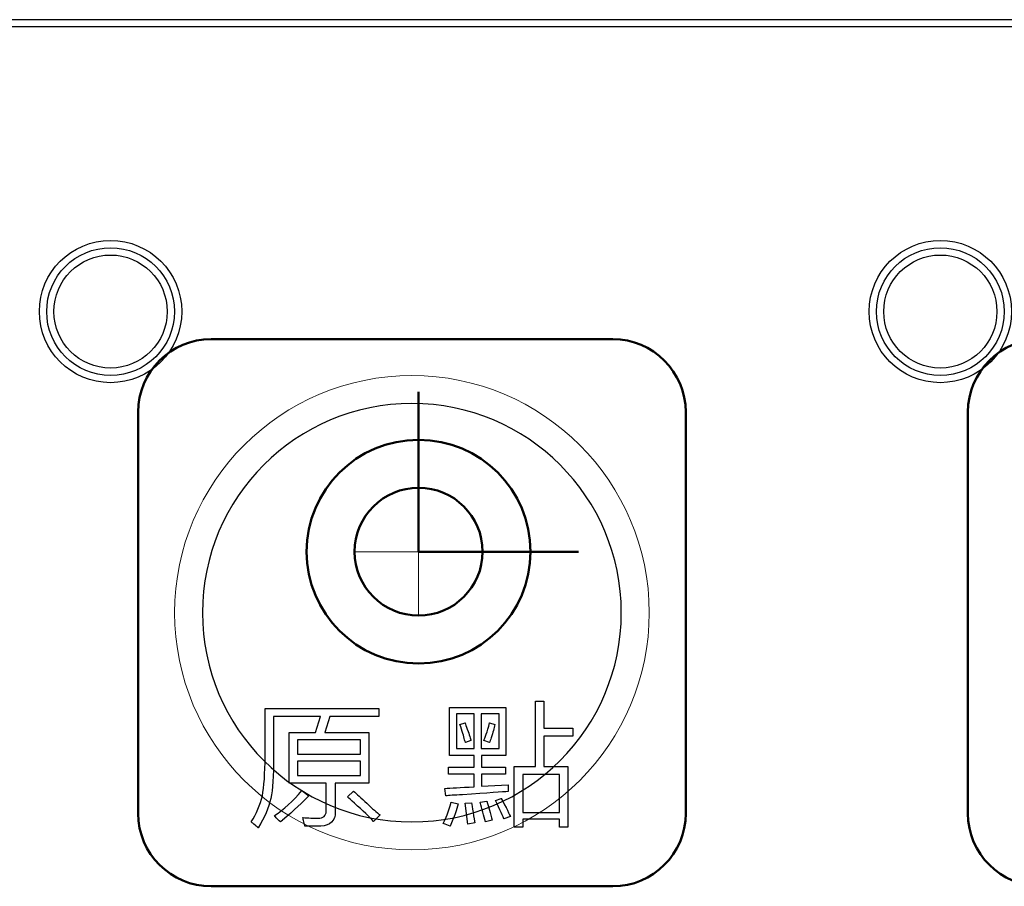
# Model space of a CAD drawing. Header units: millimetres. Extents: x 6964 to 8548, y -230 to 508.
# Tile 77 of 137: x 7127 to 7154, y 235 to 259. Entities that reach past the tile are written whole.
import ezdxf

# ---------------------------------------------------------------- set-up
doc = ezdxf.new("R2010")
doc.units = ezdxf.units.MM
doc.header["$LTSCALE"] = 3
doc.layers.add('layer 1', color=7, linetype='Continuous')

msp = doc.modelspace()

# ---------------------------------------------------------------- linework, layer by layer
at = {"linetype": 'Continuous', "lineweight": 30}
msp.add_line((7420.175, 259.006), (7059.322, 259.006), dxfattribs=at)
at = {"layer": 'layer 1'}
for points in [[(7420.175, 258.806), (7420.175, 258.806), (7059.322, 258.806), (7059.322, 258.806)], [(7140.855, 238.532), (7140.855, 238.532), (7140.855, 240.326), (7140.855, 240.326)], [(7140.855, 240.326), (7140.855, 240.326), (7141.089, 240.326), (7141.089, 240.326)], [(7141.089, 240.326), (7141.089, 240.326), (7141.089, 239.582), (7141.089, 239.582)], [(7133.449, 238.825), (7133.449, 238.825), (7133.449, 240.123), (7133.449, 240.123)], [(7133.449, 240.123), (7133.449, 240.123), (7136.57, 240.123), (7136.57, 240.123)], [(7136.57, 240.123), (7136.57, 240.123), (7136.57, 239.904), (7136.57, 239.904)], [(7138.505, 238.84), (7138.505, 238.84), (7138.505, 240.154), (7138.505, 240.154)], [(7138.505, 240.154), (7138.505, 240.154), (7140.04, 240.154), (7140.04, 240.154)], [(7140.04, 240.154), (7140.04, 240.154), (7140.04, 238.84), (7140.04, 238.84)], [(7134.967, 239.904), (7134.967, 239.904), (7133.683, 239.904), (7133.683, 239.904)], [(7133.683, 239.904), (7133.683, 239.904), (7133.683, 238.796), (7133.683, 238.796)], [(7134.835, 239.466), (7134.835, 239.466), (7134.967, 239.904), (7134.967, 239.904)], [(7135.228, 239.904), (7135.228, 239.904), (7135.083, 239.466), (7135.083, 239.466)], [(7136.57, 239.904), (7136.57, 239.904), (7135.228, 239.904), (7135.228, 239.904)], [(7138.694, 239.978), (7138.694, 239.978), (7138.694, 239.029), (7138.694, 239.029)], [(7139.177, 239.978), (7139.177, 239.978), (7138.694, 239.978), (7138.694, 239.978)], [(7139.177, 239.029), (7139.177, 239.029), (7139.177, 239.978), (7139.177, 239.978)], [(7139.864, 239.978), (7139.864, 239.978), (7139.367, 239.978), (7139.367, 239.978)], [(7139.367, 239.978), (7139.367, 239.978), (7139.367, 239.029), (7139.367, 239.029)], [(7139.864, 239.029), (7139.864, 239.029), (7139.864, 239.978), (7139.864, 239.978)], [(7138.783, 239.685), (7138.783, 239.685), (7138.929, 239.729), (7138.929, 239.729)], [(7138.915, 239.262), (7138.895, 239.36), (7138.851, 239.5), (7138.783, 239.685)], [(7138.929, 239.729), (7138.939, 239.69), (7138.958, 239.632), (7138.988, 239.554)], [(7138.988, 239.554), (7139.046, 239.398), (7139.08, 239.296), (7139.09, 239.247)], [(7139.439, 239.247), (7139.479, 239.315), (7139.532, 239.476), (7139.6, 239.729)], [(7139.6, 239.729), (7139.6, 239.729), (7139.746, 239.685), (7139.746, 239.685)], [(7139.746, 239.685), (7139.726, 239.588), (7139.693, 239.467), (7139.644, 239.32)], [(7141.089, 239.582), (7141.089, 239.582), (7141.876, 239.582), (7141.876, 239.582)], [(7141.876, 239.582), (7141.876, 239.582), (7141.876, 239.363), (7141.876, 239.363)], [(7134.106, 238.082), (7134.106, 238.082), (7134.106, 239.466), (7134.106, 239.466)], [(7134.106, 239.466), (7134.106, 239.466), (7134.835, 239.466), (7134.835, 239.466)], [(7134.34, 239.262), (7134.34, 239.262), (7134.34, 238.868), (7134.34, 238.868)], [(7136.06, 239.262), (7136.06, 239.262), (7134.34, 239.262), (7134.34, 239.262)], [(7135.083, 239.466), (7135.083, 239.466), (7136.293, 239.466), (7136.293, 239.466)], [(7136.06, 238.868), (7136.06, 238.868), (7136.06, 239.262), (7136.06, 239.262)], [(7136.293, 239.466), (7136.293, 239.466), (7136.293, 238.082), (7136.293, 238.082)], [(7138.944, 239.189), (7138.934, 239.209), (7138.924, 239.233), (7138.915, 239.262)], [(7139.09, 239.247), (7139.09, 239.247), (7138.944, 239.189), (7138.944, 239.189)], [(7139.6, 239.189), (7139.6, 239.189), (7139.439, 239.247), (7139.439, 239.247)], [(7139.644, 239.32), (7139.624, 239.262), (7139.61, 239.218), (7139.6, 239.189)], [(7141.876, 239.363), (7141.876, 239.363), (7141.089, 239.363), (7141.089, 239.363)], [(7141.089, 239.363), (7141.089, 239.363), (7141.089, 238.532), (7141.089, 238.532)], [(7138.694, 239.029), (7138.694, 239.029), (7139.177, 239.029), (7139.177, 239.029)], [(7139.367, 239.029), (7139.367, 239.029), (7139.864, 239.029), (7139.864, 239.029)], [(7133.376, 237.73), (7133.424, 237.974), (7133.449, 238.339), (7133.449, 238.825)], [(7133.683, 238.796), (7133.683, 238.28), (7133.658, 237.9), (7133.609, 237.658)], [(7134.34, 238.868), (7134.34, 238.868), (7136.06, 238.868), (7136.06, 238.868)], [(7139.177, 238.84), (7139.177, 238.84), (7138.505, 238.84), (7138.505, 238.84)], [(7139.177, 238.517), (7139.177, 238.517), (7139.177, 238.84), (7139.177, 238.84)], [(7140.04, 238.84), (7140.04, 238.84), (7139.382, 238.84), (7139.382, 238.84)], [(7139.382, 238.84), (7139.382, 238.84), (7139.382, 238.517), (7139.382, 238.517)], [(7134.34, 238.679), (7134.34, 238.679), (7134.34, 238.286), (7134.34, 238.286)], [(7136.06, 238.679), (7136.06, 238.679), (7134.34, 238.679), (7134.34, 238.679)], [(7136.06, 238.286), (7136.06, 238.286), (7136.06, 238.679), (7136.06, 238.679)], [(7138.477, 238.328), (7138.477, 238.328), (7138.477, 238.517), (7138.477, 238.517)], [(7138.477, 238.517), (7138.477, 238.517), (7139.177, 238.517), (7139.177, 238.517)], [(7139.382, 238.517), (7139.382, 238.517), (7140.038, 238.517), (7140.038, 238.517)], [(7140.038, 238.517), (7140.038, 238.517), (7140.038, 238.328), (7140.038, 238.328)], [(7140.272, 236.869), (7140.272, 236.869), (7140.272, 238.532), (7140.272, 238.532)], [(7140.272, 238.532), (7140.272, 238.532), (7140.855, 238.532), (7140.855, 238.532)], [(7141.089, 238.532), (7141.089, 238.532), (7141.746, 238.532), (7141.746, 238.532)], [(7141.746, 238.532), (7141.746, 238.532), (7141.746, 236.869), (7141.746, 236.869)], [(7134.34, 238.286), (7134.34, 238.286), (7136.06, 238.286), (7136.06, 238.286)], [(7139.177, 238.328), (7139.177, 238.328), (7138.477, 238.328), (7138.477, 238.328)], [(7139.177, 237.978), (7139.177, 237.978), (7139.177, 238.328), (7139.177, 238.328)], [(7140.038, 238.328), (7140.038, 238.328), (7139.382, 238.328), (7139.382, 238.328)], [(7139.382, 238.328), (7139.382, 238.328), (7139.382, 237.992), (7139.382, 237.992)], [(7140.506, 238.313), (7140.506, 238.313), (7140.506, 237.277), (7140.506, 237.277)], [(7141.512, 238.313), (7141.512, 238.313), (7140.506, 238.313), (7140.506, 238.313)], [(7141.512, 237.277), (7141.512, 237.277), (7141.512, 238.313), (7141.512, 238.313)], [(7133.711, 237.19), (7133.963, 237.356), (7134.212, 237.584), (7134.454, 237.876)], [(7135.124, 238.082), (7135.124, 238.082), (7134.106, 238.082), (7134.106, 238.082)], [(7134.454, 237.876), (7134.454, 237.876), (7134.644, 237.73), (7134.644, 237.73)], [(7135.124, 237.308), (7135.124, 237.308), (7135.124, 238.082), (7135.124, 238.082)], [(7136.293, 238.082), (7136.293, 238.082), (7135.372, 238.082), (7135.372, 238.082)], [(7135.372, 238.082), (7135.372, 238.082), (7135.372, 237.279), (7135.372, 237.279)], [(7138.375, 237.934), (7138.531, 237.943), (7138.798, 237.958), (7139.177, 237.978)], [(7138.404, 237.73), (7138.404, 237.73), (7138.375, 237.934), (7138.375, 237.934)], [(7139.382, 237.992), (7139.382, 237.992), (7140.111, 238.036), (7140.111, 238.036)], [(7140.111, 238.036), (7140.111, 237.978), (7140.111, 237.915), (7140.111, 237.846)], [(7133.069, 237.016), (7133.216, 237.239), (7133.318, 237.478), (7133.376, 237.73)], [(7133.609, 237.658), (7133.551, 237.405), (7133.434, 237.137), (7133.259, 236.855)], [(7134.644, 237.73), (7134.489, 237.565), (7134.25, 237.341), (7133.929, 237.059)], [(7135.709, 237.701), (7135.709, 237.701), (7135.87, 237.862), (7135.87, 237.862)], [(7135.899, 237.526), (7135.812, 237.603), (7135.748, 237.662), (7135.709, 237.701)], [(7135.87, 237.862), (7135.957, 237.784), (7136.079, 237.672), (7136.235, 237.526)], [(7138.856, 237.759), (7138.633, 237.749), (7138.482, 237.739), (7138.404, 237.73)], [(7140.111, 237.846), (7139.975, 237.837), (7139.557, 237.808), (7138.856, 237.759)], [(7139.761, 237.599), (7139.761, 237.599), (7139.921, 237.657), (7139.921, 237.657)], [(7139.921, 237.657), (7139.951, 237.599), (7139.994, 237.516), (7140.053, 237.409)], [(7136.424, 237.03), (7136.308, 237.156), (7136.133, 237.321), (7135.899, 237.526)], [(7136.235, 237.526), (7136.39, 237.38), (7136.512, 237.273), (7136.6, 237.205)], [(7138.331, 236.972), (7138.399, 237.098), (7138.472, 237.292), (7138.55, 237.555)], [(7138.739, 237.511), (7138.701, 237.356), (7138.628, 237.151), (7138.521, 236.899)], [(7138.55, 237.555), (7138.55, 237.555), (7138.739, 237.511), (7138.739, 237.511)], [(7138.929, 237.526), (7138.929, 237.526), (7139.104, 237.541), (7139.104, 237.541)], [(7139.002, 236.957), (7139.002, 236.957), (7138.929, 237.526), (7138.929, 237.526)], [(7139.104, 237.541), (7139.114, 237.492), (7139.128, 237.404), (7139.148, 237.278)], [(7139.337, 237.555), (7139.337, 237.555), (7139.527, 237.584), (7139.527, 237.584)], [(7139.484, 237.015), (7139.444, 237.19), (7139.396, 237.37), (7139.337, 237.555)], [(7139.527, 237.584), (7139.566, 237.428), (7139.615, 237.254), (7139.673, 237.059)], [(7139.878, 237.351), (7139.829, 237.458), (7139.79, 237.541), (7139.761, 237.599)], [(7139.994, 237.103), (7139.965, 237.161), (7139.926, 237.244), (7139.878, 237.351)], [(7140.053, 237.409), (7140.101, 237.302), (7140.14, 237.219), (7140.169, 237.161)], [(7133.871, 237.015), (7133.823, 237.044), (7133.769, 237.103), (7133.711, 237.19)], [(7133.929, 237.059), (7133.949, 237.079), (7133.929, 237.064), (7133.871, 237.015)], [(7134.511, 237.016), (7134.502, 237.065), (7134.492, 237.104), (7134.482, 237.133)], [(7135.372, 237.279), (7135.372, 237.046), (7135.241, 236.919), (7134.978, 236.899)], [(7136.6, 237.205), (7136.6, 237.205), (7136.424, 237.03), (7136.424, 237.03)], [(7139.148, 237.278), (7139.167, 237.142), (7139.182, 237.044), (7139.192, 236.986)], [(7140.169, 237.161), (7140.169, 237.161), (7139.994, 237.103), (7139.994, 237.103)], [(7140.506, 237.277), (7140.506, 237.277), (7141.512, 237.277), (7141.512, 237.277)], [(7141.512, 237.088), (7141.512, 237.088), (7140.506, 237.088), (7140.506, 237.088)], [(7140.506, 237.088), (7140.506, 237.088), (7140.506, 236.869), (7140.506, 236.869)], [(7141.512, 236.869), (7141.512, 236.869), (7141.512, 237.088), (7141.512, 237.088)], [(7133.142, 236.957), (7133.104, 236.987), (7133.079, 237.006), (7133.069, 237.016)], [(7133.259, 236.855), (7133.23, 236.884), (7133.191, 236.918), (7133.142, 236.957)], [(7134.54, 236.899), (7134.54, 236.919), (7134.531, 236.958), (7134.511, 237.016)], [(7134.978, 236.899), (7134.832, 236.9), (7134.687, 236.9), (7134.54, 236.899)], [(7138.521, 236.899), (7138.462, 236.928), (7138.399, 236.952), (7138.331, 236.972)], [(7139.192, 236.986), (7139.192, 236.986), (7139.002, 236.957), (7139.002, 236.957)], [(7139.673, 237.059), (7139.673, 237.059), (7139.484, 237.015), (7139.484, 237.015)], [(7140.506, 236.869), (7140.506, 236.869), (7140.272, 236.869), (7140.272, 236.869)], [(7141.746, 236.869), (7141.746, 236.869), (7141.512, 236.869), (7141.512, 236.869)]]:
    msp.add_open_spline(points, degree=3, dxfattribs=at)
for points, knots in [([(7131.168, 251.005), (7131.168, 252.082), (7130.295, 252.955), (7129.218, 252.955), (7129.218, 252.955), (7128.141, 252.955), (7127.268, 252.082), (7127.268, 251.005), (7127.268, 251.005), (7127.268, 249.928), (7128.141, 249.055), (7129.218, 249.055), (7129.218, 249.055), (7130.295, 249.055), (7131.168, 249.928), (7131.168, 251.005)], [0, 0, 0, 0, 0.2, 0.2, 0.2, 0.2, 0.4, 0.4, 0.4, 0.4, 0.6, 0.6, 0.6, 0.6, 1, 1, 1, 1]), ([(7130.968, 251.005), (7130.968, 251.971), (7130.184, 252.755), (7129.218, 252.755), (7129.218, 252.755), (7128.251, 252.755), (7127.468, 251.971), (7127.468, 251.005), (7127.468, 251.005), (7127.468, 250.038), (7128.251, 249.255), (7129.218, 249.255), (7129.218, 249.255), (7130.184, 249.255), (7130.968, 250.038), (7130.968, 251.005)], [0, 0, 0, 0, 0.2, 0.2, 0.2, 0.2, 0.4, 0.4, 0.4, 0.4, 0.6, 0.6, 0.6, 0.6, 1, 1, 1, 1]), ([(7153.896, 251.005), (7153.896, 252.082), (7153.023, 252.955), (7151.946, 252.955), (7151.946, 252.955), (7150.869, 252.955), (7149.996, 252.082), (7149.996, 251.005), (7149.996, 251.005), (7149.996, 249.928), (7150.869, 249.055), (7151.946, 249.055), (7151.946, 249.055), (7153.023, 249.055), (7153.896, 249.928), (7153.896, 251.005)], [0, 0, 0, 0, 0.2, 0.2, 0.2, 0.2, 0.4, 0.4, 0.4, 0.4, 0.6, 0.6, 0.6, 0.6, 1, 1, 1, 1]), ([(7153.696, 251.005), (7153.696, 251.971), (7152.912, 252.755), (7151.946, 252.755), (7151.946, 252.755), (7150.979, 252.755), (7150.196, 251.971), (7150.196, 251.005), (7150.196, 251.005), (7150.196, 250.038), (7150.979, 249.255), (7151.946, 249.255), (7151.946, 249.255), (7152.912, 249.255), (7153.696, 250.038), (7153.696, 251.005)], [0, 0, 0, 0, 0.2, 0.2, 0.2, 0.2, 0.4, 0.4, 0.4, 0.4, 0.6, 0.6, 0.6, 0.6, 1, 1, 1, 1]), ([(7130.768, 251.005), (7130.768, 251.861), (7130.074, 252.555), (7129.218, 252.555), (7129.218, 252.555), (7128.362, 252.555), (7127.668, 251.861), (7127.668, 251.005), (7127.668, 251.005), (7127.668, 250.149), (7128.362, 249.455), (7129.218, 249.455), (7129.218, 249.455), (7130.074, 249.455), (7130.768, 250.149), (7130.768, 251.005)], [0, 0, 0, 0, 0.2, 0.2, 0.2, 0.2, 0.4, 0.4, 0.4, 0.4, 0.6, 0.6, 0.6, 0.6, 1, 1, 1, 1]), ([(7153.496, 251.005), (7153.496, 251.861), (7152.802, 252.555), (7151.946, 252.555), (7151.946, 252.555), (7151.09, 252.555), (7150.396, 251.861), (7150.396, 251.005), (7150.396, 251.005), (7150.396, 250.149), (7151.09, 249.455), (7151.946, 249.455), (7151.946, 249.455), (7152.802, 249.455), (7153.496, 250.149), (7153.496, 251.005)], [0, 0, 0, 0, 0.2, 0.2, 0.2, 0.2, 0.4, 0.4, 0.4, 0.4, 0.6, 0.6, 0.6, 0.6, 1, 1, 1, 1]), ([(7134.482, 237.133), (7134.638, 237.123), (7134.774, 237.118), (7134.891, 237.118), (7134.891, 237.118), (7135.046, 237.118), (7135.124, 237.182), (7135.124, 237.308)], [0.5862069, 0.5862069, 0.5862069, 0.5862069, 0.62068966, 0.62068966, 0.62068966, 0.62068967, 0.65517241, 0.65517241, 0.65517241, 0.65517241])]:
    msp.add_open_spline(points, degree=3, knots=knots, dxfattribs=at)
at = {"layer": 'layer 1', "lineweight": 50}
for points in [[(7129.973, 248.25), (7129.973, 249.35), (7130.873, 250.25), (7131.973, 250.25)], [(7131.973, 250.25), (7131.973, 250.25), (7142.973, 250.25), (7142.973, 250.25)], [(7142.973, 250.25), (7144.073, 250.25), (7144.973, 249.35), (7144.973, 248.25)], [(7152.701, 248.25), (7152.701, 249.35), (7153.601, 250.25), (7154.701, 250.25)], [(7137.654, 248.803), (7137.654, 248.803), (7137.655, 244.423), (7137.655, 244.423)], [(7129.973, 237.25), (7129.973, 237.25), (7129.973, 248.25), (7129.973, 248.25)], [(7144.973, 248.25), (7144.973, 248.25), (7144.973, 237.25), (7144.973, 237.25)], [(7152.701, 237.25), (7152.701, 237.25), (7152.701, 248.25), (7152.701, 248.25)], [(7137.655, 244.423), (7137.655, 244.423), (7142.035, 244.423), (7142.035, 244.423)], [(7131.973, 235.25), (7130.873, 235.25), (7129.973, 236.15), (7129.973, 237.25)], [(7144.973, 237.25), (7144.973, 236.15), (7144.073, 235.25), (7142.973, 235.25)], [(7154.701, 235.25), (7153.601, 235.25), (7152.701, 236.15), (7152.701, 237.25)], [(7142.973, 235.25), (7142.973, 235.25), (7131.973, 235.25), (7131.973, 235.25)]]:
    msp.add_open_spline(points, degree=3, dxfattribs=at)
at = {"layer": 'layer 1', "lineweight": 9}
for points, knots in [([(7143.973, 242.75), (7143.973, 246.34), (7141.062, 249.25), (7137.473, 249.25), (7137.473, 249.25), (7133.883, 249.25), (7130.973, 246.34), (7130.973, 242.75), (7130.973, 242.75), (7130.973, 239.16), (7133.883, 236.25), (7137.473, 236.25)], [0, 0, 0, 0, 0.2, 0.2, 0.2, 0.2, 0.4, 0.4, 0.4, 0.4, 0.6, 0.6, 0.6, 0.6]), ([(7134.482, 237.133), (7134.638, 237.123), (7134.774, 237.118), (7134.891, 237.118), (7134.891, 237.118), (7135.046, 237.118), (7135.124, 237.182), (7135.124, 237.308)], [0.5862069, 0.5862069, 0.5862069, 0.5862069, 0.62068966, 0.62068966, 0.62068966, 0.62068967, 0.65517241, 0.65517241, 0.65517241, 0.65517241])]:
    msp.add_open_spline(points, degree=3, knots=knots, dxfattribs=at)
at = {"layer": 'layer 1', "lineweight": 25}
for points, knots in [([(7143.208, 242.75), (7143.208, 245.918), (7140.64, 248.485), (7137.473, 248.485), (7137.473, 248.485), (7134.305, 248.485), (7131.737, 245.918), (7131.737, 242.75)], [0, 0, 0, 0, 0.2, 0.2, 0.2, 0.2, 0.4, 0.4, 0.4, 0.4]), ([(7131.737, 242.75), (7131.737, 239.582), (7134.305, 237.015), (7137.473, 237.015), (7137.473, 237.015), (7140.64, 237.015), (7143.208, 239.582), (7143.208, 242.75)], [0.4, 0.4, 0.4, 0.4, 0.6, 0.6, 0.6, 0.6, 1, 1, 1, 1])]:
    msp.add_open_spline(points, degree=3, knots=knots, dxfattribs=at)
at = {"layer": 'layer 1', "lineweight": 50}
for points in [[(7137.655, 247.489), (7139.348, 247.489), (7140.721, 246.116), (7140.721, 244.423), (7140.721, 244.423), (7140.721, 242.73), (7139.348, 241.357), (7137.655, 241.357), (7137.655, 241.357), (7135.961, 241.357), (7134.588, 242.73), (7134.588, 244.423), (7134.588, 244.423), (7134.588, 246.116), (7135.961, 247.489), (7137.655, 247.489)], [(7137.655, 246.176), (7138.622, 246.176), (7139.407, 245.391), (7139.407, 244.423), (7139.407, 244.423), (7139.407, 243.456), (7138.622, 242.671), (7137.655, 242.671), (7137.655, 242.671), (7136.687, 242.671), (7135.903, 243.456), (7135.903, 244.423), (7135.903, 244.423), (7135.903, 245.391), (7136.687, 246.176), (7137.655, 246.176)]]:
    msp.add_open_spline(points, degree=3, knots=[0, 0, 0, 0, 0.2, 0.2, 0.2, 0.2, 0.4, 0.4, 0.4, 0.4, 0.6, 0.6, 0.6, 0.6, 1, 1, 1, 1], dxfattribs=at)
at = {"layer": 'layer 1', "lineweight": 9}
for points in [[(7137.655, 244.423), (7137.655, 244.423), (7137.655, 246.176), (7137.655, 246.176)], [(7137.655, 246.176), (7138.622, 246.176), (7139.407, 245.391), (7139.407, 244.423)], [(7137.655, 242.671), (7136.687, 242.671), (7135.903, 243.456), (7135.903, 244.423)], [(7135.903, 244.423), (7135.903, 244.423), (7137.655, 244.423), (7137.655, 244.423)], [(7137.655, 244.423), (7137.655, 244.423), (7137.655, 242.671), (7137.655, 242.671)], [(7139.407, 244.423), (7139.407, 244.423), (7137.655, 244.423), (7137.655, 244.423)], [(7137.473, 236.25), (7141.062, 236.25), (7143.973, 239.16), (7143.973, 242.75)], [(7140.855, 238.532), (7140.855, 238.532), (7140.855, 240.326), (7140.855, 240.326)], [(7140.855, 240.326), (7140.855, 240.326), (7141.089, 240.326), (7141.089, 240.326)], [(7141.089, 240.326), (7141.089, 240.326), (7141.089, 239.582), (7141.089, 239.582)], [(7133.449, 238.825), (7133.449, 238.825), (7133.449, 240.123), (7133.449, 240.123)], [(7133.449, 240.123), (7133.449, 240.123), (7136.57, 240.123), (7136.57, 240.123)], [(7136.57, 240.123), (7136.57, 240.123), (7136.57, 239.904), (7136.57, 239.904)], [(7138.505, 238.84), (7138.505, 238.84), (7138.505, 240.154), (7138.505, 240.154)], [(7138.505, 240.154), (7138.505, 240.154), (7140.04, 240.154), (7140.04, 240.154)], [(7140.04, 240.154), (7140.04, 240.154), (7140.04, 238.84), (7140.04, 238.84)], [(7134.967, 239.904), (7134.967, 239.904), (7133.683, 239.904), (7133.683, 239.904)], [(7133.683, 239.904), (7133.683, 239.904), (7133.683, 238.796), (7133.683, 238.796)], [(7134.835, 239.466), (7134.835, 239.466), (7134.967, 239.904), (7134.967, 239.904)], [(7135.228, 239.904), (7135.228, 239.904), (7135.083, 239.466), (7135.083, 239.466)], [(7136.57, 239.904), (7136.57, 239.904), (7135.228, 239.904), (7135.228, 239.904)], [(7138.694, 239.978), (7138.694, 239.978), (7138.694, 239.029), (7138.694, 239.029)], [(7139.177, 239.978), (7139.177, 239.978), (7138.694, 239.978), (7138.694, 239.978)], [(7139.177, 239.029), (7139.177, 239.029), (7139.177, 239.978), (7139.177, 239.978)], [(7139.864, 239.978), (7139.864, 239.978), (7139.367, 239.978), (7139.367, 239.978)], [(7139.367, 239.978), (7139.367, 239.978), (7139.367, 239.029), (7139.367, 239.029)], [(7139.864, 239.029), (7139.864, 239.029), (7139.864, 239.978), (7139.864, 239.978)], [(7138.783, 239.685), (7138.783, 239.685), (7138.929, 239.729), (7138.929, 239.729)], [(7138.915, 239.262), (7138.895, 239.36), (7138.851, 239.5), (7138.783, 239.685)], [(7138.929, 239.729), (7138.939, 239.69), (7138.958, 239.632), (7138.988, 239.554)], [(7138.988, 239.554), (7139.046, 239.398), (7139.08, 239.296), (7139.09, 239.247)], [(7139.439, 239.247), (7139.479, 239.315), (7139.532, 239.476), (7139.6, 239.729)], [(7139.6, 239.729), (7139.6, 239.729), (7139.746, 239.685), (7139.746, 239.685)], [(7139.746, 239.685), (7139.726, 239.588), (7139.693, 239.467), (7139.644, 239.32)], [(7141.089, 239.582), (7141.089, 239.582), (7141.876, 239.582), (7141.876, 239.582)], [(7141.876, 239.582), (7141.876, 239.582), (7141.876, 239.363), (7141.876, 239.363)], [(7134.106, 238.082), (7134.106, 238.082), (7134.106, 239.466), (7134.106, 239.466)], [(7134.106, 239.466), (7134.106, 239.466), (7134.835, 239.466), (7134.835, 239.466)], [(7134.34, 239.262), (7134.34, 239.262), (7134.34, 238.868), (7134.34, 238.868)], [(7136.06, 239.262), (7136.06, 239.262), (7134.34, 239.262), (7134.34, 239.262)], [(7135.083, 239.466), (7135.083, 239.466), (7136.293, 239.466), (7136.293, 239.466)], [(7136.06, 238.868), (7136.06, 238.868), (7136.06, 239.262), (7136.06, 239.262)], [(7136.293, 239.466), (7136.293, 239.466), (7136.293, 238.082), (7136.293, 238.082)], [(7138.944, 239.189), (7138.934, 239.209), (7138.924, 239.233), (7138.915, 239.262)], [(7139.09, 239.247), (7139.09, 239.247), (7138.944, 239.189), (7138.944, 239.189)], [(7139.6, 239.189), (7139.6, 239.189), (7139.439, 239.247), (7139.439, 239.247)], [(7139.644, 239.32), (7139.624, 239.262), (7139.61, 239.218), (7139.6, 239.189)], [(7141.876, 239.363), (7141.876, 239.363), (7141.089, 239.363), (7141.089, 239.363)], [(7141.089, 239.363), (7141.089, 239.363), (7141.089, 238.532), (7141.089, 238.532)], [(7138.694, 239.029), (7138.694, 239.029), (7139.177, 239.029), (7139.177, 239.029)], [(7139.367, 239.029), (7139.367, 239.029), (7139.864, 239.029), (7139.864, 239.029)], [(7133.376, 237.73), (7133.424, 237.974), (7133.449, 238.339), (7133.449, 238.825)], [(7133.683, 238.796), (7133.683, 238.28), (7133.658, 237.9), (7133.609, 237.658)], [(7134.34, 238.868), (7134.34, 238.868), (7136.06, 238.868), (7136.06, 238.868)], [(7139.177, 238.84), (7139.177, 238.84), (7138.505, 238.84), (7138.505, 238.84)], [(7139.177, 238.517), (7139.177, 238.517), (7139.177, 238.84), (7139.177, 238.84)], [(7140.04, 238.84), (7140.04, 238.84), (7139.382, 238.84), (7139.382, 238.84)], [(7139.382, 238.84), (7139.382, 238.84), (7139.382, 238.517), (7139.382, 238.517)], [(7134.34, 238.679), (7134.34, 238.679), (7134.34, 238.286), (7134.34, 238.286)], [(7136.06, 238.679), (7136.06, 238.679), (7134.34, 238.679), (7134.34, 238.679)], [(7136.06, 238.286), (7136.06, 238.286), (7136.06, 238.679), (7136.06, 238.679)], [(7138.477, 238.328), (7138.477, 238.328), (7138.477, 238.517), (7138.477, 238.517)], [(7138.477, 238.517), (7138.477, 238.517), (7139.177, 238.517), (7139.177, 238.517)], [(7139.382, 238.517), (7139.382, 238.517), (7140.038, 238.517), (7140.038, 238.517)], [(7140.038, 238.517), (7140.038, 238.517), (7140.038, 238.328), (7140.038, 238.328)], [(7140.272, 236.869), (7140.272, 236.869), (7140.272, 238.532), (7140.272, 238.532)], [(7140.272, 238.532), (7140.272, 238.532), (7140.855, 238.532), (7140.855, 238.532)], [(7141.089, 238.532), (7141.089, 238.532), (7141.746, 238.532), (7141.746, 238.532)], [(7141.746, 238.532), (7141.746, 238.532), (7141.746, 236.869), (7141.746, 236.869)], [(7134.34, 238.286), (7134.34, 238.286), (7136.06, 238.286), (7136.06, 238.286)], [(7139.177, 238.328), (7139.177, 238.328), (7138.477, 238.328), (7138.477, 238.328)], [(7139.177, 237.978), (7139.177, 237.978), (7139.177, 238.328), (7139.177, 238.328)], [(7140.038, 238.328), (7140.038, 238.328), (7139.382, 238.328), (7139.382, 238.328)], [(7139.382, 238.328), (7139.382, 238.328), (7139.382, 237.992), (7139.382, 237.992)], [(7140.506, 238.313), (7140.506, 238.313), (7140.506, 237.277), (7140.506, 237.277)], [(7141.512, 238.313), (7141.512, 238.313), (7140.506, 238.313), (7140.506, 238.313)], [(7141.512, 237.277), (7141.512, 237.277), (7141.512, 238.313), (7141.512, 238.313)], [(7133.711, 237.19), (7133.963, 237.356), (7134.212, 237.584), (7134.454, 237.876)], [(7135.124, 238.082), (7135.124, 238.082), (7134.106, 238.082), (7134.106, 238.082)], [(7134.454, 237.876), (7134.454, 237.876), (7134.644, 237.73), (7134.644, 237.73)], [(7135.124, 237.308), (7135.124, 237.308), (7135.124, 238.082), (7135.124, 238.082)], [(7136.293, 238.082), (7136.293, 238.082), (7135.372, 238.082), (7135.372, 238.082)], [(7135.372, 238.082), (7135.372, 238.082), (7135.372, 237.279), (7135.372, 237.279)], [(7138.375, 237.934), (7138.531, 237.943), (7138.798, 237.958), (7139.177, 237.978)], [(7138.404, 237.73), (7138.404, 237.73), (7138.375, 237.934), (7138.375, 237.934)], [(7139.382, 237.992), (7139.382, 237.992), (7140.111, 238.036), (7140.111, 238.036)], [(7140.111, 238.036), (7140.111, 237.978), (7140.111, 237.915), (7140.111, 237.846)], [(7133.069, 237.016), (7133.216, 237.239), (7133.318, 237.478), (7133.376, 237.73)], [(7133.609, 237.658), (7133.551, 237.405), (7133.434, 237.137), (7133.259, 236.855)], [(7134.644, 237.73), (7134.489, 237.565), (7134.25, 237.341), (7133.929, 237.059)], [(7135.709, 237.701), (7135.709, 237.701), (7135.87, 237.862), (7135.87, 237.862)], [(7135.899, 237.526), (7135.812, 237.603), (7135.748, 237.662), (7135.709, 237.701)], [(7135.87, 237.862), (7135.957, 237.784), (7136.079, 237.672), (7136.235, 237.526)], [(7138.856, 237.759), (7138.633, 237.749), (7138.482, 237.739), (7138.404, 237.73)], [(7140.111, 237.846), (7139.975, 237.837), (7139.557, 237.808), (7138.856, 237.759)], [(7139.761, 237.599), (7139.761, 237.599), (7139.921, 237.657), (7139.921, 237.657)], [(7139.921, 237.657), (7139.951, 237.599), (7139.994, 237.516), (7140.053, 237.409)], [(7136.424, 237.03), (7136.308, 237.156), (7136.133, 237.321), (7135.899, 237.526)], [(7136.235, 237.526), (7136.39, 237.38), (7136.512, 237.273), (7136.6, 237.205)], [(7138.331, 236.972), (7138.399, 237.098), (7138.472, 237.292), (7138.55, 237.555)], [(7138.739, 237.511), (7138.701, 237.356), (7138.628, 237.151), (7138.521, 236.899)], [(7138.55, 237.555), (7138.55, 237.555), (7138.739, 237.511), (7138.739, 237.511)], [(7138.929, 237.526), (7138.929, 237.526), (7139.104, 237.541), (7139.104, 237.541)], [(7139.002, 236.957), (7139.002, 236.957), (7138.929, 237.526), (7138.929, 237.526)], [(7139.104, 237.541), (7139.114, 237.492), (7139.128, 237.404), (7139.148, 237.278)], [(7139.337, 237.555), (7139.337, 237.555), (7139.527, 237.584), (7139.527, 237.584)], [(7139.484, 237.015), (7139.444, 237.19), (7139.396, 237.37), (7139.337, 237.555)], [(7139.527, 237.584), (7139.566, 237.428), (7139.615, 237.254), (7139.673, 237.059)], [(7139.878, 237.351), (7139.829, 237.458), (7139.79, 237.541), (7139.761, 237.599)], [(7139.994, 237.103), (7139.965, 237.161), (7139.926, 237.244), (7139.878, 237.351)], [(7140.053, 237.409), (7140.101, 237.302), (7140.14, 237.219), (7140.169, 237.161)], [(7133.871, 237.015), (7133.823, 237.044), (7133.769, 237.103), (7133.711, 237.19)], [(7133.929, 237.059), (7133.949, 237.079), (7133.929, 237.064), (7133.871, 237.015)], [(7134.511, 237.016), (7134.502, 237.065), (7134.492, 237.104), (7134.482, 237.133)], [(7135.372, 237.279), (7135.372, 237.046), (7135.241, 236.919), (7134.978, 236.899)], [(7136.6, 237.205), (7136.6, 237.205), (7136.424, 237.03), (7136.424, 237.03)], [(7139.148, 237.278), (7139.167, 237.142), (7139.182, 237.044), (7139.192, 236.986)], [(7140.169, 237.161), (7140.169, 237.161), (7139.994, 237.103), (7139.994, 237.103)], [(7140.506, 237.277), (7140.506, 237.277), (7141.512, 237.277), (7141.512, 237.277)], [(7141.512, 237.088), (7141.512, 237.088), (7140.506, 237.088), (7140.506, 237.088)], [(7140.506, 237.088), (7140.506, 237.088), (7140.506, 236.869), (7140.506, 236.869)], [(7141.512, 236.869), (7141.512, 236.869), (7141.512, 237.088), (7141.512, 237.088)], [(7133.142, 236.957), (7133.104, 236.987), (7133.079, 237.006), (7133.069, 237.016)], [(7133.259, 236.855), (7133.23, 236.884), (7133.191, 236.918), (7133.142, 236.957)], [(7134.54, 236.899), (7134.54, 236.919), (7134.531, 236.958), (7134.511, 237.016)], [(7134.978, 236.899), (7134.832, 236.9), (7134.687, 236.9), (7134.54, 236.899)], [(7138.521, 236.899), (7138.462, 236.928), (7138.399, 236.952), (7138.331, 236.972)], [(7139.192, 236.986), (7139.192, 236.986), (7139.002, 236.957), (7139.002, 236.957)], [(7139.673, 237.059), (7139.673, 237.059), (7139.484, 237.015), (7139.484, 237.015)], [(7140.506, 236.869), (7140.506, 236.869), (7140.272, 236.869), (7140.272, 236.869)], [(7141.746, 236.869), (7141.746, 236.869), (7141.512, 236.869), (7141.512, 236.869)]]:
    msp.add_open_spline(points, degree=3, dxfattribs=at)

doc.saveas('drawing.dxf')
